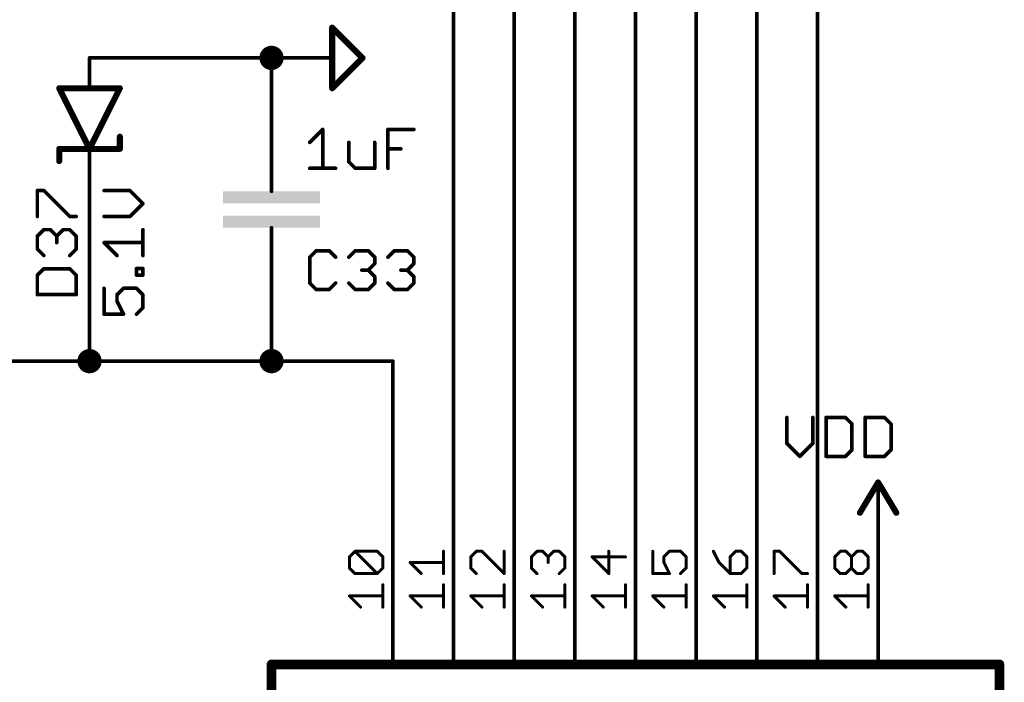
# Model space of a CAD drawing. Extents: x -61 to 240, y -139 to 283.
# Tile 55 of 77: x 40 to 81, y 131 to 159. Entities that reach past the tile are written whole.
import ezdxf

# ---------------------------------------------------------------- set-up
doc = ezdxf.new("R2010")
doc.units = 0
for name, color, linetype in [('91', 94, 'CONTINUOUS'), ('94', 14, 'CONTINUOUS'), ('95', 251, 'CONTINUOUS'), ('96', 251, 'CONTINUOUS')]:
    doc.layers.add(name, color=color, linetype=linetype)

# ---------------------------------------------------------------- blocks, each defined once
blk = doc.blocks.new('RECT')
blk.add_solid([(-0.5, -0.5), (0.5, -0.5), (-0.5, 0.5), (0.5, 0.5)])

msp = doc.modelspace()

# ---------------------------------------------------------------- linework, layer by layer
at = {"layer": '91', "const_width": 0.1524}
for points in [[(73.66, 269.24), (73.66, 137.16)], [(71.12, 251.46), (71.12, 137.16)], [(68.58, 233.68), (68.58, 137.16)], [(66.04, 215.9), (66.04, 137.16)], [(63.5, 198.12), (63.5, 137.16)], [(60.96, 137.16), (60.96, 180.34)], [(58.42, 137.16), (58.42, 162.56)], [(50.8, 157.48), (43.18, 157.48)], [(50.8, 154.94), (50.8, 157.48)], [(43.18, 152.4), (43.18, 144.78)], [(50.8, 147.32), (50.8, 144.78)], [(38.1, 144.78), (43.18, 144.78)], [(50.8, 144.78), (43.18, 144.78)], [(50.8, 144.78), (55.88, 144.78)], [(55.88, 144.78), (55.88, 137.16)]]:
    msp.add_lwpolyline(points, dxfattribs=at)
at = {"layer": '91'}
for points, const_width in [([(50.8, 157.226, 1), (50.8, 157.734, 1), (50.8, 157.226)], 0.508), ([(43.18, 157.5181, 1), (43.18, 157.4419)], 0.0762), ([(50.8381, 157.48, 1), (50.7619, 157.48)], 0.0762), ([(50.8, 157.4419, 1), (50.8, 157.5181)], 0.0762), ([(50.7619, 154.94, 1), (50.8381, 154.94)], 0.0762), ([(43.2181, 152.4, 1), (43.1419, 152.4)], 0.0762), ([(50.8381, 147.32, 1), (50.7619, 147.32)], 0.0762), ([(43.18, 144.526, 1), (43.18, 145.034, 1), (43.18, 144.526)], 0.508), ([(50.8, 144.526, 1), (50.8, 145.034, 1), (50.8, 144.526)], 0.508), ([(43.18, 144.8181, 1), (43.18, 144.7419)], 0.0762), ([(43.1419, 144.78, 1), (43.2181, 144.78)], 0.0762), ([(43.18, 144.7419, 1), (43.18, 144.8181)], 0.0762), ([(50.8, 144.8181, 1), (50.8, 144.7419)], 0.0762), ([(50.7619, 144.78, 1), (50.8381, 144.78)], 0.0762), ([(50.8, 144.7419, 1), (50.8, 144.8181)], 0.0762), ([(55.9181, 144.78, 1), (55.8419, 144.78)], 0.0762), ([(55.88, 144.7419, 1), (55.88, 144.8181)], 0.0762), ([(55.8419, 137.16, 1), (55.9181, 137.16)], 0.0762), ([(58.3819, 137.16, 1), (58.4581, 137.16)], 0.0762), ([(60.9219, 137.16, 1), (60.9981, 137.16)], 0.0762), ([(63.4619, 137.16, 1), (63.5381, 137.16)], 0.0762), ([(66.0019, 137.16, 1), (66.0781, 137.16)], 0.0762), ([(68.5419, 137.16, 1), (68.6181, 137.16)], 0.0762), ([(71.0819, 137.16, 1), (71.1581, 137.16)], 0.0762), ([(73.6219, 137.16, 1), (73.6981, 137.16)], 0.0762)]:
    msp.add_lwpolyline(points, format="xyb", dxfattribs=dict(at, const_width=const_width))
at = {"layer": '94'}
for points, const_width in [([(53.34, 158.75), (53.34, 156.21)], 0.254), ([(54.61, 157.48), (53.34, 158.75)], 0.254), ([(43.18, 157.48), (43.18, 156.21)], 0.1524), ([(50.8, 157.48), (53.34, 157.48)], 0.1524), ([(53.34, 156.21), (54.61, 157.48)], 0.254), ([(43.18, 153.67), (41.91, 156.21)], 0.254), ([(41.91, 156.21), (43.18, 156.21)], 0.254), ([(44.45, 156.21), (43.18, 153.67)], 0.254), ([(43.18, 156.21), (44.45, 156.21)], 0.254), ([(50.8, 154.94), (50.8, 152.4)], 0.1524), ([(44.45, 153.67), (44.45, 154.178)], 0.254), ([(41.91, 153.67), (43.18, 153.67)], 0.254), ([(41.91, 153.67), (41.91, 153.162)], 0.254), ([(43.18, 153.67), (44.45, 153.67)], 0.254), ([(43.18, 152.4), (43.18, 153.67)], 0.1524), ([(50.8, 152.4), (50.8, 151.892)], 0.1524), ([(50.8, 149.86), (50.8, 150.368)], 0.1524), ([(50.8, 147.32), (50.8, 149.86)], 0.1524), ([(75.438, 138.43), (76.2, 139.7)], 0.254), ([(76.2, 139.7), (76.962, 138.43)], 0.254), ([(76.2, 137.16), (76.2, 139.7)], 0.1524), ([(55.88, 137.16), (55.88, 132.08)], 0.1524), ([(58.42, 137.16), (58.42, 132.08)], 0.1524), ([(60.96, 137.16), (60.96, 132.08)], 0.1524), ([(63.5, 137.16), (63.5, 132.08)], 0.1524), ([(66.04, 137.16), (66.04, 132.08)], 0.1524), ([(68.58, 137.16), (68.58, 132.08)], 0.1524), ([(71.12, 137.16), (71.12, 132.08)], 0.1524), ([(73.66, 137.16), (73.66, 132.08)], 0.1524), ([(76.2, 137.16), (76.2, 132.08)], 0.1524), ([(50.8, 96.52), (50.8, 132.08)], 0.4064), ([(50.8, 132.08), (81.28, 132.08)], 0.4064), ([(81.28, 132.08), (81.28, 96.52)], 0.4064)]:
    msp.add_lwpolyline(points, dxfattribs=dict(at, const_width=const_width))
for points, const_width in [([(53.4035, 158.75, 1), (53.2765, 158.75)], 0.127), ([(53.3849, 158.7949, 1), (53.2951, 158.7051)], 0.127), ([(43.2181, 157.48, 1), (43.1419, 157.48)], 0.0762), ([(50.8, 157.5181, 1), (50.8, 157.4419)], 0.0762), ([(53.34, 157.4419, 1), (53.34, 157.5181)], 0.0762), ([(54.6549, 157.4351, 1), (54.5651, 157.5249)], 0.127), ([(54.5651, 157.4351, 1), (54.6549, 157.5249)], 0.127), ([(41.9668, 156.2384, 1), (41.8532, 156.1816)], 0.127), ([(41.91, 156.2735, 1), (41.91, 156.1465)], 0.127), ([(43.18, 156.2735, 1), (43.18, 156.1465)], 0.127), ([(43.18, 156.1465, 1), (43.18, 156.2735)], 0.127), ([(44.5068, 156.1816, 1), (44.3932, 156.2384)], 0.127), ([(44.45, 156.1465, 1), (44.45, 156.2735)], 0.127), ([(53.2951, 156.2549, 1), (53.3849, 156.1651)], 0.127), ([(53.2765, 156.21, 1), (53.4035, 156.21)], 0.127), ([(43.1419, 156.21, 1), (43.2181, 156.21)], 0.0762), ([(50.8381, 154.94, 1), (50.7619, 154.94)], 0.0762), ([(44.5135, 154.178, 1), (44.3865, 154.178)], 0.127), ([(41.91, 153.7335, 1), (41.91, 153.6065)], 0.127), ([(41.9735, 153.67, 1), (41.8465, 153.67)], 0.127), ([(43.18, 153.7335, 1), (43.18, 153.6065)], 0.127), ([(43.18, 153.6065, 1), (43.18, 153.7335)], 0.127), ([(44.45, 153.6065, 1), (44.45, 153.7335)], 0.127), ([(43.1232, 153.6984, 1), (43.2368, 153.6416)], 0.127), ([(43.1232, 153.6416, 1), (43.2368, 153.6984)], 0.127), ([(43.2181, 153.67, 1), (43.1419, 153.67)], 0.0762), ([(44.3865, 153.67, 1), (44.5135, 153.67)], 0.127), ([(41.8465, 153.162, 1), (41.9735, 153.162)], 0.127), ([(43.1419, 152.4, 1), (43.2181, 152.4)], 0.0762), ([(50.8381, 152.4, 1), (50.7619, 152.4)], 0.0762), ([(50.7619, 152.4, 1), (50.8381, 152.4)], 0.0762), ([(50.7619, 151.892, 1), (50.8381, 151.892)], 0.0762), ([(50.8381, 150.368, 1), (50.7619, 150.368)], 0.0762), ([(50.8381, 149.86, 1), (50.7619, 149.86)], 0.0762), ([(50.7619, 149.86, 1), (50.8381, 149.86)], 0.0762), ([(50.7619, 147.32, 1), (50.8381, 147.32)], 0.0762), ([(76.2545, 139.7327, 1), (76.1455, 139.6673)], 0.127), ([(76.2545, 139.6673, 1), (76.1455, 139.7327)], 0.127), ([(76.2381, 139.7, 1), (76.1619, 139.7)], 0.0762), ([(75.3835, 138.4627, 1), (75.4925, 138.3973)], 0.127), ([(76.9075, 138.3973, 1), (77.0165, 138.4627)], 0.127), ([(55.9181, 137.16, 1), (55.8419, 137.16)], 0.0762), ([(58.4581, 137.16, 1), (58.3819, 137.16)], 0.0762), ([(60.9981, 137.16, 1), (60.9219, 137.16)], 0.0762), ([(63.5381, 137.16, 1), (63.4619, 137.16)], 0.0762), ([(66.0781, 137.16, 1), (66.0019, 137.16)], 0.0762), ([(68.6181, 137.16, 1), (68.5419, 137.16)], 0.0762), ([(71.1581, 137.16, 1), (71.0819, 137.16)], 0.0762), ([(73.6981, 137.16, 1), (73.6219, 137.16)], 0.0762), ([(76.2381, 137.16, 1), (76.1619, 137.16)], 0.0762), ([(76.1619, 137.16, 1), (76.2381, 137.16)], 0.0762), ([(50.9016, 132.08, 1), (50.6984, 132.08)], 0.2032), ([(50.8, 132.1816, 1), (50.8, 131.9784)], 0.2032), ([(55.8419, 132.08, 1), (55.9181, 132.08)], 0.0762), ([(58.3819, 132.08, 1), (58.4581, 132.08)], 0.0762), ([(60.9219, 132.08, 1), (60.9981, 132.08)], 0.0762), ([(63.4619, 132.08, 1), (63.5381, 132.08)], 0.0762), ([(66.0019, 132.08, 1), (66.0781, 132.08)], 0.0762), ([(68.5419, 132.08, 1), (68.6181, 132.08)], 0.0762), ([(71.0819, 132.08, 1), (71.1581, 132.08)], 0.0762), ([(73.6219, 132.08, 1), (73.6981, 132.08)], 0.0762), ([(76.1619, 132.08, 1), (76.2381, 132.08)], 0.0762), ([(81.3816, 132.08, 1), (81.1784, 132.08)], 0.2032), ([(81.28, 131.9784, 1), (81.28, 132.1816)], 0.2032)]:
    msp.add_lwpolyline(points, format="xyb", dxfattribs=dict(at, const_width=const_width))
at = {"layer": '95'}
for points, const_width in [([(40.9942, 150.839), (40.9942, 151.9237)], 0.1524), ([(40.9942, 151.9237), (41.2654, 151.9237)], 0.1524), ([(41.2654, 151.9237), (42.35, 150.839)], 0.1524), ([(42.35, 150.839), (42.6212, 150.839)], 0.1524), ([(40.9942, 150.0154), (41.2654, 150.2865)], 0.1524), ([(40.9942, 149.473), (40.9942, 150.0154)], 0.1524), ([(41.2654, 150.2865), (41.5365, 150.2865)], 0.1524), ([(41.5365, 150.2865), (41.8077, 150.0154)], 0.1524), ([(41.8077, 150.0154), (42.0789, 150.2865)], 0.1524), ([(41.8077, 150.0154), (41.8077, 149.7442)], 0.1524), ([(42.0789, 150.2865), (42.35, 150.2865)], 0.1524), ([(42.35, 150.2865), (42.6212, 150.0154)], 0.1524), ([(42.6212, 150.0154), (42.6212, 149.473)], 0.1524), ([(41.2654, 149.2019), (40.9942, 149.473)], 0.1524), ([(42.6212, 149.473), (42.35, 149.2019)], 0.1524), ([(52.6714, 149.4042), (52.4002, 149.133)], 0.1524), ([(53.2137, 149.4042), (52.6714, 149.4042)], 0.1524), ([(53.4849, 149.133), (53.2137, 149.4042)], 0.1524), ([(54.0374, 149.133), (54.3085, 149.4042)], 0.1524), ([(54.3085, 149.4042), (54.8509, 149.4042)], 0.1524), ([(54.8509, 149.4042), (55.122, 149.133)], 0.1524), ([(55.6745, 149.133), (55.9457, 149.4042)], 0.1524), ([(55.9457, 149.4042), (56.488, 149.4042)], 0.1524), ([(56.488, 149.4042), (56.7592, 149.133)], 0.1524), ([(52.4002, 149.133), (52.4002, 148.0484)], 0.1524), ([(55.122, 148.8619), (54.8509, 148.5907)], 0.1524), ([(55.122, 149.133), (55.122, 148.8619)], 0.1524), ([(56.7592, 148.8619), (56.488, 148.5907)], 0.1524), ([(56.7592, 149.133), (56.7592, 148.8619)], 0.1524), ([(41.2654, 148.6494), (40.9942, 148.3782)], 0.1524), ([(40.9942, 148.3782), (40.9942, 147.5647)], 0.1524), ([(42.35, 148.6494), (41.2654, 148.6494)], 0.1524), ([(42.6212, 148.3782), (42.35, 148.6494)], 0.1524), ([(42.6212, 147.5647), (42.6212, 148.3782)], 0.1524), ([(54.8509, 148.5907), (54.5797, 148.5907)], 0.1524), ([(54.8509, 148.5907), (55.122, 148.3195)], 0.1524), ([(56.488, 148.5907), (56.2168, 148.5907)], 0.1524), ([(56.488, 148.5907), (56.7592, 148.3195)], 0.1524), ([(52.4002, 148.0484), (52.6714, 147.7772)], 0.1524), ([(53.2137, 147.7772), (53.4849, 148.0484)], 0.1524), ([(54.3085, 147.7772), (54.0374, 148.0484)], 0.1524), ([(55.122, 148.0484), (54.8509, 147.7772)], 0.1524), ([(55.122, 148.3195), (55.122, 148.0484)], 0.1524), ([(55.9457, 147.7772), (55.6745, 148.0484)], 0.1524), ([(56.7592, 148.0484), (56.488, 147.7772)], 0.1524), ([(56.7592, 148.3195), (56.7592, 148.0484)], 0.1524), ([(40.9942, 147.5647), (42.6212, 147.5647)], 0.1524), ([(52.6714, 147.7772), (53.2137, 147.7772)], 0.1524), ([(54.8509, 147.7772), (54.3085, 147.7772)], 0.1524), ([(56.488, 147.7772), (55.9457, 147.7772)], 0.1524), ([(54.0627, 136.5827), (54.2957, 136.8157)], 0.127), ([(54.2957, 136.8157), (55.2279, 136.8157)], 0.127), ([(55.2279, 135.8836), (54.2957, 136.8157)], 0.127), ([(55.2279, 136.8157), (55.4609, 136.5827)], 0.127), ([(58.0009, 135.8836), (58.0009, 136.8157)], 0.127), ([(59.3757, 136.8157), (59.1427, 136.5827)], 0.127), ([(59.6088, 136.8157), (59.3757, 136.8157)], 0.127), ([(60.5409, 135.8836), (59.6088, 136.8157)], 0.127), ([(60.5409, 136.8157), (60.5409, 135.8836)], 0.127), ([(61.6827, 136.5827), (61.9157, 136.8157)], 0.127), ([(61.9157, 136.8157), (62.1488, 136.8157)], 0.127), ([(62.1488, 136.8157), (62.3818, 136.5827)], 0.127), ([(62.3818, 136.5827), (62.6148, 136.8157)], 0.127), ([(62.6148, 136.8157), (62.8479, 136.8157)], 0.127), ([(62.8479, 136.8157), (63.0809, 136.5827)], 0.127), ([(64.9218, 135.8836), (64.9218, 136.8157)], 0.127), ([(66.7627, 136.8157), (66.7627, 135.8836)], 0.127), ([(67.2288, 136.5827), (67.4618, 136.8157)], 0.127), ([(67.4618, 136.8157), (67.9279, 136.8157)], 0.127), ([(67.9279, 136.8157), (68.1609, 136.5827)], 0.127), ([(69.3027, 136.8157), (69.5357, 136.3496)], 0.127), ([(70.2348, 136.8157), (70.0018, 136.5827)], 0.127), ([(70.4679, 136.8157), (70.2348, 136.8157)], 0.127), ([(70.7009, 136.5827), (70.4679, 136.8157)], 0.127), ([(71.8427, 135.8836), (71.8427, 136.8157)], 0.127), ([(71.8427, 136.8157), (72.0757, 136.8157)], 0.127), ([(72.0757, 136.8157), (73.0079, 135.8836)], 0.127), ([(74.3827, 136.5827), (74.6157, 136.8157)], 0.127), ([(74.6157, 136.8157), (74.8488, 136.8157)], 0.127), ([(74.8488, 136.8157), (75.0818, 136.5827)], 0.127), ([(75.0818, 136.5827), (75.3148, 136.8157)], 0.127), ([(75.3148, 136.8157), (75.5479, 136.8157)], 0.127), ([(75.5479, 136.8157), (75.7809, 136.5827)], 0.127), ([(54.0627, 136.1166), (54.0627, 136.5827)], 0.127), ([(55.4609, 136.5827), (55.4609, 136.1166)], 0.127), ([(59.1427, 136.5827), (59.1427, 136.1166)], 0.127), ([(61.6827, 136.1166), (61.6827, 136.5827)], 0.127), ([(62.3818, 136.5827), (62.3818, 136.3496)], 0.127), ([(63.0809, 136.5827), (63.0809, 136.1166)], 0.127), ([(65.6209, 136.5827), (64.2227, 136.5827)], 0.127), ([(64.2227, 136.5827), (64.9218, 135.8836)], 0.127), ([(67.2288, 136.3496), (67.2288, 136.5827)], 0.127), ([(68.1609, 136.5827), (68.1609, 136.1166)], 0.127), ([(70.0018, 136.5827), (70.0018, 135.8836)], 0.127), ([(70.7009, 136.1166), (70.7009, 136.5827)], 0.127), ([(74.3827, 136.1166), (74.3827, 136.5827)], 0.127), ([(75.0818, 136.1166), (75.0818, 136.5827)], 0.127), ([(75.7809, 136.5827), (75.7809, 136.1166)], 0.127), ([(54.2957, 135.8836), (54.0627, 136.1166)], 0.127), ([(55.4609, 136.1166), (55.2279, 135.8836)], 0.127), ([(57.0688, 135.8836), (56.6027, 136.3496)], 0.127), ([(56.6027, 136.3496), (58.0009, 136.3496)], 0.127), ([(59.1427, 136.1166), (59.3757, 135.8836)], 0.127), ([(61.9157, 135.8836), (61.6827, 136.1166)], 0.127), ([(63.0809, 136.1166), (62.8479, 135.8836)], 0.127), ([(67.4618, 135.8836), (67.2288, 136.3496)], 0.127), ([(68.1609, 136.1166), (67.9279, 135.8836)], 0.127), ([(69.5357, 136.3496), (70.0018, 135.8836)], 0.127), ([(70.4679, 135.8836), (70.7009, 136.1166)], 0.127), ([(74.6157, 135.8836), (74.3827, 136.1166)], 0.127), ([(75.0818, 136.1166), (74.8488, 135.8836)], 0.127), ([(75.3148, 135.8836), (75.0818, 136.1166)], 0.127), ([(75.7809, 136.1166), (75.5479, 135.8836)], 0.127), ([(55.2279, 135.8836), (54.2957, 135.8836)], 0.127), ([(66.7627, 135.8836), (67.4618, 135.8836)], 0.127), ([(70.0018, 135.8836), (70.4679, 135.8836)], 0.127), ([(73.0079, 135.8836), (73.2409, 135.8836)], 0.127), ([(74.8488, 135.8836), (74.6157, 135.8836)], 0.127), ([(75.5479, 135.8836), (75.3148, 135.8836)], 0.127), ([(55.4609, 134.4803), (55.4609, 135.4124)], 0.127), ([(58.0009, 134.4803), (58.0009, 135.4124)], 0.127), ([(60.5409, 134.4803), (60.5409, 135.4124)], 0.127), ([(63.0809, 134.4803), (63.0809, 135.4124)], 0.127), ([(65.6209, 134.4803), (65.6209, 135.4124)], 0.127), ([(68.1609, 134.4803), (68.1609, 135.4124)], 0.127), ([(70.7009, 134.4803), (70.7009, 135.4124)], 0.127), ([(73.2409, 134.4803), (73.2409, 135.4124)], 0.127), ([(75.7809, 134.4803), (75.7809, 135.4124)], 0.127), ([(54.5288, 134.4803), (54.0627, 134.9464)], 0.127), ([(54.0627, 134.9464), (55.4609, 134.9464)], 0.127), ([(57.0688, 134.4803), (56.6027, 134.9464)], 0.127), ([(56.6027, 134.9464), (58.0009, 134.9464)], 0.127), ([(59.6088, 134.4803), (59.1427, 134.9464)], 0.127), ([(59.1427, 134.9464), (60.5409, 134.9464)], 0.127), ([(62.1488, 134.4803), (61.6827, 134.9464)], 0.127), ([(61.6827, 134.9464), (63.0809, 134.9464)], 0.127), ([(64.6888, 134.4803), (64.2227, 134.9464)], 0.127), ([(64.2227, 134.9464), (65.6209, 134.9464)], 0.127), ([(67.2288, 134.4803), (66.7627, 134.9464)], 0.127), ([(66.7627, 134.9464), (68.1609, 134.9464)], 0.127), ([(69.7688, 134.4803), (69.3027, 134.9464)], 0.127), ([(69.3027, 134.9464), (70.7009, 134.9464)], 0.127), ([(72.3088, 134.4803), (71.8427, 134.9464)], 0.127), ([(71.8427, 134.9464), (73.2409, 134.9464)], 0.127), ([(74.8488, 134.4803), (74.3827, 134.9464)], 0.127), ([(74.3827, 134.9464), (75.7809, 134.9464)], 0.127)]:
    msp.add_lwpolyline(points, dxfattribs=dict(at, const_width=const_width))
for points, const_width in [([(41.0323, 151.9237, 1), (40.9561, 151.9237)], 0.0762), ([(40.9942, 151.9618, 1), (40.9942, 151.8856)], 0.0762), ([(41.2923, 151.9506, 1), (41.2384, 151.8968)], 0.0762), ([(41.2654, 151.8856, 1), (41.2654, 151.9618)], 0.0762), ([(42.35, 150.8771, 1), (42.35, 150.8009)], 0.0762), ([(42.3231, 150.8121, 1), (42.377, 150.866)], 0.0762), ([(42.6212, 150.8009, 1), (42.6212, 150.8771)], 0.0762), ([(40.9561, 150.839, 1), (41.0323, 150.839)], 0.0762), ([(41.0323, 150.0154, 1), (40.9561, 150.0154)], 0.0762), ([(40.9673, 150.0423, 1), (41.0212, 149.9884)], 0.0762), ([(41.2654, 150.3246, 1), (41.2654, 150.2484)], 0.0762), ([(41.2923, 150.2596, 1), (41.2384, 150.3135)], 0.0762), ([(41.5635, 150.3135, 1), (41.5096, 150.2596)], 0.0762), ([(41.5365, 150.2484, 1), (41.5365, 150.3246)], 0.0762), ([(41.8458, 150.0154, 1), (41.7696, 150.0154)], 0.0762), ([(41.7808, 150.0423, 1), (41.8346, 149.9884)], 0.0762), ([(41.7808, 149.9884, 1), (41.8346, 150.0423)], 0.0762), ([(42.0789, 150.3246, 1), (42.0789, 150.2484)], 0.0762), ([(42.1058, 150.2596, 1), (42.0519, 150.3135)], 0.0762), ([(42.377, 150.3135, 1), (42.3231, 150.2596)], 0.0762), ([(42.35, 150.2484, 1), (42.35, 150.3246)], 0.0762), ([(42.6593, 150.0154, 1), (42.5831, 150.0154)], 0.0762), ([(42.5943, 149.9884, 1), (42.6481, 150.0423)], 0.0762), ([(41.7696, 149.7442, 1), (41.8458, 149.7442)], 0.0762), ([(41.0212, 149.5, 1), (40.9673, 149.4461)], 0.0762), ([(40.9561, 149.473, 1), (41.0323, 149.473)], 0.0762), ([(41.2384, 149.1749, 1), (41.2923, 149.2288)], 0.0762), ([(42.3231, 149.2288, 1), (42.377, 149.1749)], 0.0762), ([(42.5831, 149.473, 1), (42.6593, 149.473)], 0.0762), ([(42.6481, 149.4461, 1), (42.5943, 149.5)], 0.0762), ([(52.6714, 149.4423, 1), (52.6714, 149.3661)], 0.0762), ([(52.6983, 149.3772, 1), (52.6444, 149.4311)], 0.0762), ([(53.2406, 149.4311, 1), (53.1868, 149.3772)], 0.0762), ([(53.2137, 149.3661, 1), (53.2137, 149.4423)], 0.0762), ([(54.3085, 149.4423, 1), (54.3085, 149.3661)], 0.0762), ([(54.3355, 149.3772, 1), (54.2816, 149.4311)], 0.0762), ([(54.8778, 149.4311, 1), (54.8239, 149.3772)], 0.0762), ([(54.8509, 149.3661, 1), (54.8509, 149.4423)], 0.0762), ([(55.9457, 149.4423, 1), (55.9457, 149.3661)], 0.0762), ([(55.9726, 149.3772, 1), (55.9187, 149.4311)], 0.0762), ([(56.5149, 149.4311, 1), (56.4611, 149.3772)], 0.0762), ([(56.488, 149.3661, 1), (56.488, 149.4423)], 0.0762), ([(52.4383, 149.133, 1), (52.3621, 149.133)], 0.0762), ([(52.3733, 149.16, 1), (52.4271, 149.1061)], 0.0762), ([(53.4579, 149.1061, 1), (53.5118, 149.16)], 0.0762), ([(54.0104, 149.16, 1), (54.0643, 149.1061)], 0.0762), ([(55.1601, 149.133, 1), (55.0839, 149.133)], 0.0762), ([(55.0839, 148.8619, 1), (55.1601, 148.8619)], 0.0762), ([(55.0951, 149.1061, 1), (55.149, 149.16)], 0.0762), ([(55.149, 148.8349, 1), (55.0951, 148.8888)], 0.0762), ([(55.6476, 149.16, 1), (55.7015, 149.1061)], 0.0762), ([(56.7973, 149.133, 1), (56.7211, 149.133)], 0.0762), ([(56.7211, 148.8619, 1), (56.7973, 148.8619)], 0.0762), ([(56.7322, 149.1061, 1), (56.7861, 149.16)], 0.0762), ([(56.7861, 148.8349, 1), (56.7322, 148.8888)], 0.0762), ([(41.0323, 148.3782, 1), (40.9561, 148.3782)], 0.0762), ([(40.9673, 148.4052, 1), (41.0212, 148.3513)], 0.0762), ([(41.2654, 148.6875, 1), (41.2654, 148.6113)], 0.0762), ([(41.2923, 148.6224, 1), (41.2384, 148.6763)], 0.0762), ([(42.377, 148.6763, 1), (42.3231, 148.6224)], 0.0762), ([(42.35, 148.6113, 1), (42.35, 148.6875)], 0.0762), ([(42.6593, 148.3782, 1), (42.5831, 148.3782)], 0.0762), ([(42.5943, 148.3513, 1), (42.6481, 148.4052)], 0.0762), ([(54.5797, 148.6288, 1), (54.5797, 148.5526)], 0.0762), ([(54.8778, 148.6176, 1), (54.8239, 148.5638)], 0.0762), ([(54.8239, 148.6176, 1), (54.8778, 148.5638)], 0.0762), ([(54.8509, 148.5526, 1), (54.8509, 148.6288)], 0.0762), ([(56.2168, 148.6288, 1), (56.2168, 148.5526)], 0.0762), ([(56.5149, 148.6176, 1), (56.4611, 148.5638)], 0.0762), ([(56.4611, 148.6176, 1), (56.5149, 148.5638)], 0.0762), ([(56.488, 148.5526, 1), (56.488, 148.6288)], 0.0762), ([(52.4271, 148.0753, 1), (52.3733, 148.0214)], 0.0762), ([(52.3621, 148.0484, 1), (52.4383, 148.0484)], 0.0762), ([(53.5118, 148.0214, 1), (53.4579, 148.0753)], 0.0762), ([(54.0643, 148.0753, 1), (54.0104, 148.0214)], 0.0762), ([(55.1601, 148.3195, 1), (55.0839, 148.3195)], 0.0762), ([(55.0839, 148.0484, 1), (55.1601, 148.0484)], 0.0762), ([(55.0951, 148.2926, 1), (55.149, 148.3465)], 0.0762), ([(55.149, 148.0214, 1), (55.0951, 148.0753)], 0.0762), ([(55.7015, 148.0753, 1), (55.6476, 148.0214)], 0.0762), ([(56.7973, 148.3195, 1), (56.7211, 148.3195)], 0.0762), ([(56.7211, 148.0484, 1), (56.7973, 148.0484)], 0.0762), ([(56.7322, 148.2926, 1), (56.7861, 148.3465)], 0.0762), ([(56.7861, 148.0214, 1), (56.7322, 148.0753)], 0.0762), ([(40.9942, 147.6028, 1), (40.9942, 147.5266)], 0.0762), ([(40.9561, 147.5647, 1), (41.0323, 147.5647)], 0.0762), ([(42.5831, 147.5647, 1), (42.6593, 147.5647)], 0.0762), ([(42.6212, 147.5266, 1), (42.6212, 147.6028)], 0.0762), ([(52.6714, 147.8153, 1), (52.6714, 147.7391)], 0.0762), ([(52.6444, 147.7503, 1), (52.6983, 147.8041)], 0.0762), ([(53.1868, 147.8041, 1), (53.2406, 147.7503)], 0.0762), ([(53.2137, 147.7391, 1), (53.2137, 147.8153)], 0.0762), ([(54.3085, 147.8153, 1), (54.3085, 147.7391)], 0.0762), ([(54.2816, 147.7503, 1), (54.3355, 147.8041)], 0.0762), ([(54.8239, 147.8041, 1), (54.8778, 147.7503)], 0.0762), ([(54.8509, 147.7391, 1), (54.8509, 147.8153)], 0.0762), ([(55.9457, 147.8153, 1), (55.9457, 147.7391)], 0.0762), ([(55.9187, 147.7503, 1), (55.9726, 147.8041)], 0.0762), ([(56.4611, 147.8041, 1), (56.5149, 147.7503)], 0.0762), ([(56.488, 147.7391, 1), (56.488, 147.8153)], 0.0762), ([(54.2957, 136.8475, 1), (54.2957, 136.784)], 0.0635), ([(54.3182, 136.8382, 1), (54.2733, 136.7933)], 0.0635), ([(54.3182, 136.7933, 1), (54.2733, 136.8382)], 0.0635), ([(55.2503, 136.8382, 1), (55.2054, 136.7933)], 0.0635), ([(55.2279, 136.784, 1), (55.2279, 136.8475)], 0.0635), ([(58.0327, 136.8157, 1), (57.9691, 136.8157)], 0.0635), ([(59.3757, 136.8475, 1), (59.3757, 136.784)], 0.0635), ([(59.3982, 136.7933, 1), (59.3533, 136.8382)], 0.0635), ([(59.6312, 136.8382, 1), (59.5863, 136.7933)], 0.0635), ([(59.6088, 136.784, 1), (59.6088, 136.8475)], 0.0635), ([(60.5727, 136.8157, 1), (60.5091, 136.8157)], 0.0635), ([(61.9157, 136.8475, 1), (61.9157, 136.784)], 0.0635), ([(61.9382, 136.7933, 1), (61.8933, 136.8382)], 0.0635), ([(62.1712, 136.8382, 1), (62.1263, 136.7933)], 0.0635), ([(62.1488, 136.784, 1), (62.1488, 136.8475)], 0.0635), ([(62.6148, 136.8475, 1), (62.6148, 136.784)], 0.0635), ([(62.6373, 136.7933, 1), (62.5924, 136.8382)], 0.0635), ([(62.8703, 136.8382, 1), (62.8254, 136.7933)], 0.0635), ([(62.8479, 136.784, 1), (62.8479, 136.8475)], 0.0635), ([(64.9536, 136.8157, 1), (64.8901, 136.8157)], 0.0635), ([(66.7945, 136.8157, 1), (66.731, 136.8157)], 0.0635), ([(67.4618, 136.8475, 1), (67.4618, 136.784)], 0.0635), ([(67.4843, 136.7933, 1), (67.4394, 136.8382)], 0.0635), ([(67.9503, 136.8382, 1), (67.9054, 136.7933)], 0.0635), ([(67.9279, 136.784, 1), (67.9279, 136.8475)], 0.0635), ([(69.3311, 136.8299, 1), (69.2743, 136.8015)], 0.0635), ([(70.2348, 136.8475, 1), (70.2348, 136.784)], 0.0635), ([(70.2573, 136.7933, 1), (70.2124, 136.8382)], 0.0635), ([(70.4903, 136.8382, 1), (70.4454, 136.7933)], 0.0635), ([(70.4679, 136.784, 1), (70.4679, 136.8475)], 0.0635), ([(71.8427, 136.8475, 1), (71.8427, 136.784)], 0.0635), ([(71.8745, 136.8157, 1), (71.811, 136.8157)], 0.0635), ([(72.0982, 136.8382, 1), (72.0533, 136.7933)], 0.0635), ([(72.0757, 136.784, 1), (72.0757, 136.8475)], 0.0635), ([(74.6157, 136.8475, 1), (74.6157, 136.784)], 0.0635), ([(74.6382, 136.7933, 1), (74.5933, 136.8382)], 0.0635), ([(74.8712, 136.8382, 1), (74.8263, 136.7933)], 0.0635), ([(74.8488, 136.784, 1), (74.8488, 136.8475)], 0.0635), ([(75.3148, 136.8475, 1), (75.3148, 136.784)], 0.0635), ([(75.3373, 136.7933, 1), (75.2924, 136.8382)], 0.0635), ([(75.5703, 136.8382, 1), (75.5254, 136.7933)], 0.0635), ([(75.5479, 136.784, 1), (75.5479, 136.8475)], 0.0635), ([(54.0945, 136.5827, 1), (54.031, 136.5827)], 0.0635), ([(54.0403, 136.6051, 1), (54.0852, 136.5602)], 0.0635), ([(55.4927, 136.5827, 1), (55.4291, 136.5827)], 0.0635), ([(55.4384, 136.5602, 1), (55.4834, 136.6051)], 0.0635), ([(59.1745, 136.5827, 1), (59.111, 136.5827)], 0.0635), ([(59.1203, 136.6051, 1), (59.1652, 136.5602)], 0.0635), ([(61.7145, 136.5827, 1), (61.651, 136.5827)], 0.0635), ([(61.6603, 136.6051, 1), (61.7052, 136.5602)], 0.0635), ([(62.4136, 136.5827, 1), (62.3501, 136.5827)], 0.0635), ([(62.3594, 136.6051, 1), (62.4043, 136.5602)], 0.0635), ([(62.3594, 136.5602, 1), (62.4043, 136.6051)], 0.0635), ([(63.1127, 136.5827, 1), (63.0491, 136.5827)], 0.0635), ([(63.0584, 136.5602, 1), (63.1034, 136.6051)], 0.0635), ([(64.2227, 136.6144, 1), (64.2227, 136.5509)], 0.0635), ([(64.2452, 136.6051, 1), (64.2003, 136.5602)], 0.0635), ([(65.6209, 136.5509, 1), (65.6209, 136.6144)], 0.0635), ([(67.2605, 136.5827, 1), (67.197, 136.5827)], 0.0635), ([(67.2063, 136.6051, 1), (67.2512, 136.5602)], 0.0635), ([(68.1927, 136.5827, 1), (68.1291, 136.5827)], 0.0635), ([(68.1384, 136.5602, 1), (68.1834, 136.6051)], 0.0635), ([(70.0336, 136.5827, 1), (69.9701, 136.5827)], 0.0635), ([(69.9794, 136.6051, 1), (70.0243, 136.5602)], 0.0635), ([(70.7327, 136.5827, 1), (70.6692, 136.5827)], 0.0635), ([(70.6784, 136.5602, 1), (70.7234, 136.6051)], 0.0635), ([(74.4145, 136.5827, 1), (74.351, 136.5827)], 0.0635), ([(74.3603, 136.6051, 1), (74.4052, 136.5602)], 0.0635), ([(75.1136, 136.5827, 1), (75.0501, 136.5827)], 0.0635), ([(75.0594, 136.6051, 1), (75.1043, 136.5602)], 0.0635), ([(75.0594, 136.5602, 1), (75.1043, 136.6051)], 0.0635), ([(75.8127, 136.5827, 1), (75.7492, 136.5827)], 0.0635), ([(75.7584, 136.5602, 1), (75.8034, 136.6051)], 0.0635), ([(54.031, 136.1166, 1), (54.0945, 136.1166)], 0.0635), ([(54.0852, 136.1391, 1), (54.0403, 136.0942)], 0.0635), ([(55.4291, 136.1166, 1), (55.4927, 136.1166)], 0.0635), ([(55.4834, 136.0942, 1), (55.4384, 136.1391)], 0.0635), ([(56.6027, 136.3814, 1), (56.6027, 136.3179)], 0.0635), ([(56.6252, 136.3721, 1), (56.5803, 136.3272)], 0.0635), ([(58.0009, 136.3179, 1), (58.0009, 136.3814)], 0.0635), ([(59.111, 136.1166, 1), (59.1745, 136.1166)], 0.0635), ([(59.1652, 136.1391, 1), (59.1203, 136.0942)], 0.0635), ([(61.651, 136.1166, 1), (61.7145, 136.1166)], 0.0635), ([(61.7052, 136.1391, 1), (61.6603, 136.0942)], 0.0635), ([(62.3501, 136.3496, 1), (62.4136, 136.3496)], 0.0635), ([(63.0491, 136.1166, 1), (63.1127, 136.1166)], 0.0635), ([(63.1034, 136.0942, 1), (63.0584, 136.1391)], 0.0635), ([(67.2572, 136.3638, 1), (67.2004, 136.3354)], 0.0635), ([(67.197, 136.3496, 1), (67.2605, 136.3496)], 0.0635), ([(68.1291, 136.1166, 1), (68.1927, 136.1166)], 0.0635), ([(68.1834, 136.0942, 1), (68.1384, 136.1391)], 0.0635), ([(69.5582, 136.3721, 1), (69.5133, 136.3272)], 0.0635), ([(69.5073, 136.3354, 1), (69.5641, 136.3638)], 0.0635), ([(70.6692, 136.1166, 1), (70.7327, 136.1166)], 0.0635), ([(70.7234, 136.0942, 1), (70.6784, 136.1391)], 0.0635), ([(74.351, 136.1166, 1), (74.4145, 136.1166)], 0.0635), ([(74.4052, 136.1391, 1), (74.3603, 136.0942)], 0.0635), ([(75.0501, 136.1166, 1), (75.1136, 136.1166)], 0.0635), ([(75.1043, 136.1391, 1), (75.0594, 136.0942)], 0.0635), ([(75.1043, 136.0942, 1), (75.0594, 136.1391)], 0.0635), ([(75.7492, 136.1166, 1), (75.8127, 136.1166)], 0.0635), ([(75.8034, 136.0942, 1), (75.7584, 136.1391)], 0.0635), ([(54.2957, 135.9153, 1), (54.2957, 135.8518)], 0.0635), ([(54.2733, 135.8611, 1), (54.3182, 135.906)], 0.0635), ([(55.2054, 135.906, 1), (55.2503, 135.8611)], 0.0635), ([(55.2054, 135.8611, 1), (55.2503, 135.906)], 0.0635), ([(55.2279, 135.8518, 1), (55.2279, 135.9153)], 0.0635), ([(57.0463, 135.8611, 1), (57.0912, 135.906)], 0.0635), ([(57.9691, 135.8836, 1), (58.0327, 135.8836)], 0.0635), ([(59.3533, 135.8611, 1), (59.3982, 135.906)], 0.0635), ([(60.5091, 135.8836, 1), (60.5727, 135.8836)], 0.0635), ([(60.5184, 135.8611, 1), (60.5634, 135.906)], 0.0635), ([(61.8933, 135.8611, 1), (61.9382, 135.906)], 0.0635), ([(62.8254, 135.906, 1), (62.8703, 135.8611)], 0.0635), ([(64.8901, 135.8836, 1), (64.9536, 135.8836)], 0.0635), ([(64.8994, 135.8611, 1), (64.9443, 135.906)], 0.0635), ([(66.7627, 135.9153, 1), (66.7627, 135.8518)], 0.0635), ([(66.731, 135.8836, 1), (66.7945, 135.8836)], 0.0635), ([(67.4334, 135.8694, 1), (67.4902, 135.8978)], 0.0635), ([(67.4618, 135.8518, 1), (67.4618, 135.9153)], 0.0635), ([(67.9054, 135.906, 1), (67.9503, 135.8611)], 0.0635), ([(70.0018, 135.9153, 1), (70.0018, 135.8518)], 0.0635), ([(69.9701, 135.8836, 1), (70.0336, 135.8836)], 0.0635), ([(69.9794, 135.8611, 1), (70.0243, 135.906)], 0.0635), ([(70.4454, 135.906, 1), (70.4903, 135.8611)], 0.0635), ([(70.4679, 135.8518, 1), (70.4679, 135.9153)], 0.0635), ([(71.811, 135.8836, 1), (71.8745, 135.8836)], 0.0635), ([(73.0079, 135.9153, 1), (73.0079, 135.8518)], 0.0635), ([(72.9854, 135.8611, 1), (73.0303, 135.906)], 0.0635), ([(73.2409, 135.8518, 1), (73.2409, 135.9153)], 0.0635), ([(74.6157, 135.9153, 1), (74.6157, 135.8518)], 0.0635), ([(74.5933, 135.8611, 1), (74.6382, 135.906)], 0.0635), ([(74.8263, 135.906, 1), (74.8712, 135.8611)], 0.0635), ([(74.8488, 135.8518, 1), (74.8488, 135.9153)], 0.0635), ([(75.3148, 135.9153, 1), (75.3148, 135.8518)], 0.0635), ([(75.2924, 135.8611, 1), (75.3373, 135.906)], 0.0635), ([(75.5254, 135.906, 1), (75.5703, 135.8611)], 0.0635), ([(75.5479, 135.8518, 1), (75.5479, 135.9153)], 0.0635), ([(55.4927, 135.4124, 1), (55.4291, 135.4124)], 0.0635), ([(58.0327, 135.4124, 1), (57.9691, 135.4124)], 0.0635), ([(60.5727, 135.4124, 1), (60.5091, 135.4124)], 0.0635), ([(63.1127, 135.4124, 1), (63.0491, 135.4124)], 0.0635), ([(65.6527, 135.4124, 1), (65.5892, 135.4124)], 0.0635), ([(68.1927, 135.4124, 1), (68.1291, 135.4124)], 0.0635), ([(70.7327, 135.4124, 1), (70.6692, 135.4124)], 0.0635), ([(73.2727, 135.4124, 1), (73.2092, 135.4124)], 0.0635), ([(75.8127, 135.4124, 1), (75.7492, 135.4124)], 0.0635), ([(54.0627, 134.9781, 1), (54.0627, 134.9146)], 0.0635), ([(54.0852, 134.9688, 1), (54.0403, 134.9239)], 0.0635), ([(55.4609, 134.9146, 1), (55.4609, 134.9781)], 0.0635), ([(56.6027, 134.9781, 1), (56.6027, 134.9146)], 0.0635), ([(56.6252, 134.9688, 1), (56.5803, 134.9239)], 0.0635), ([(58.0009, 134.9146, 1), (58.0009, 134.9781)], 0.0635), ([(59.1427, 134.9781, 1), (59.1427, 134.9146)], 0.0635), ([(59.1652, 134.9688, 1), (59.1203, 134.9239)], 0.0635), ([(60.5409, 134.9146, 1), (60.5409, 134.9781)], 0.0635), ([(61.6827, 134.9781, 1), (61.6827, 134.9146)], 0.0635), ([(61.7052, 134.9688, 1), (61.6603, 134.9239)], 0.0635), ([(63.0809, 134.9146, 1), (63.0809, 134.9781)], 0.0635), ([(64.2227, 134.9781, 1), (64.2227, 134.9146)], 0.0635), ([(64.2452, 134.9688, 1), (64.2003, 134.9239)], 0.0635), ([(65.6209, 134.9146, 1), (65.6209, 134.9781)], 0.0635), ([(66.7627, 134.9781, 1), (66.7627, 134.9146)], 0.0635), ([(66.7852, 134.9688, 1), (66.7403, 134.9239)], 0.0635), ([(68.1609, 134.9146, 1), (68.1609, 134.9781)], 0.0635), ([(69.3027, 134.9781, 1), (69.3027, 134.9146)], 0.0635), ([(69.3252, 134.9688, 1), (69.2803, 134.9239)], 0.0635), ([(70.7009, 134.9146, 1), (70.7009, 134.9781)], 0.0635), ([(71.8427, 134.9781, 1), (71.8427, 134.9146)], 0.0635), ([(71.8652, 134.9688, 1), (71.8203, 134.9239)], 0.0635), ([(73.2409, 134.9146, 1), (73.2409, 134.9781)], 0.0635), ([(74.3827, 134.9781, 1), (74.3827, 134.9146)], 0.0635), ([(74.4052, 134.9688, 1), (74.3603, 134.9239)], 0.0635), ([(75.7809, 134.9146, 1), (75.7809, 134.9781)], 0.0635), ([(54.5063, 134.4578, 1), (54.5512, 134.5028)], 0.0635), ([(55.4291, 134.4803, 1), (55.4927, 134.4803)], 0.0635), ([(57.0463, 134.4578, 1), (57.0912, 134.5028)], 0.0635), ([(57.9691, 134.4803, 1), (58.0327, 134.4803)], 0.0635), ([(59.5863, 134.4578, 1), (59.6312, 134.5028)], 0.0635), ([(60.5091, 134.4803, 1), (60.5727, 134.4803)], 0.0635), ([(62.1263, 134.4578, 1), (62.1712, 134.5028)], 0.0635), ([(63.0491, 134.4803, 1), (63.1127, 134.4803)], 0.0635), ([(64.6663, 134.4578, 1), (64.7112, 134.5028)], 0.0635), ([(65.5892, 134.4803, 1), (65.6527, 134.4803)], 0.0635), ([(67.2063, 134.4578, 1), (67.2512, 134.5028)], 0.0635), ([(68.1291, 134.4803, 1), (68.1927, 134.4803)], 0.0635), ([(69.7463, 134.4578, 1), (69.7912, 134.5028)], 0.0635), ([(70.6692, 134.4803, 1), (70.7327, 134.4803)], 0.0635), ([(72.2863, 134.4578, 1), (72.3312, 134.5028)], 0.0635), ([(73.2092, 134.4803, 1), (73.2727, 134.4803)], 0.0635), ([(74.8263, 134.4578, 1), (74.8712, 134.5028)], 0.0635), ([(75.7492, 134.4803, 1), (75.8127, 134.4803)], 0.0635)]:
    msp.add_lwpolyline(points, format="xyb", dxfattribs=dict(at, const_width=const_width))
at = {"layer": '96', "const_width": 0.1524}
for points in [[(52.4002, 153.9419), (52.9425, 154.4842)], [(52.9425, 154.4842), (52.9425, 152.8572)], [(55.6745, 152.8572), (55.6745, 154.4842)], [(55.6745, 154.4842), (56.7592, 154.4842)], [(54.0374, 153.9419), (54.0374, 153.1284)], [(55.122, 152.8572), (55.122, 153.9419)], [(55.6745, 153.6707), (56.2168, 153.6707)], [(54.0374, 153.1284), (54.3085, 152.8572)], [(52.4002, 152.8572), (53.4849, 152.8572)], [(54.3085, 152.8572), (55.122, 152.8572)], [(44.8729, 151.9237), (43.7882, 151.9237)], [(45.4152, 151.3814), (44.8729, 151.9237)], [(44.8729, 150.839), (45.4152, 151.3814)], [(43.7882, 150.839), (44.8729, 150.839)], [(45.4152, 149.2019), (45.4152, 150.2865)], [(44.3305, 149.2019), (43.7882, 149.7442)], [(43.7882, 149.7442), (45.4152, 149.7442)], [(45.144, 148.3833), (45.144, 148.6545)], [(45.144, 148.6545), (45.4152, 148.6545)], [(45.4152, 148.3833), (45.144, 148.3833)], [(45.4152, 148.6545), (45.4152, 148.3833)], [(43.7882, 147.8308), (43.7882, 146.7461)], [(44.3305, 147.5596), (44.6017, 147.8308)], [(44.3305, 147.2885), (44.3305, 147.5596)], [(44.6017, 147.8308), (45.144, 147.8308)], [(45.144, 147.8308), (45.4152, 147.5596)], [(45.4152, 147.5596), (45.4152, 147.0173)], [(44.6017, 146.7461), (44.3305, 147.2885)], [(43.7882, 146.7461), (44.6017, 146.7461)], [(45.4152, 147.0173), (45.144, 146.7461)], [(72.3807, 142.4192), (72.3807, 141.3345)], [(73.4654, 141.3345), (73.4654, 142.4192)], [(74.0179, 142.4192), (74.0179, 140.7922)], [(74.8314, 142.4192), (74.0179, 142.4192)], [(75.1025, 142.148), (74.8314, 142.4192)], [(75.655, 142.4192), (75.655, 140.7922)], [(76.4685, 142.4192), (75.655, 142.4192)], [(76.7397, 142.148), (76.4685, 142.4192)], [(75.1025, 141.0634), (75.1025, 142.148)], [(76.7397, 141.0634), (76.7397, 142.148)], [(72.3807, 141.3345), (72.9231, 140.7922)], [(72.9231, 140.7922), (73.4654, 141.3345)], [(74.8314, 140.7922), (75.1025, 141.0634)], [(76.4685, 140.7922), (76.7397, 141.0634)], [(74.0179, 140.7922), (74.8314, 140.7922)], [(75.655, 140.7922), (76.4685, 140.7922)]]:
    msp.add_lwpolyline(points, dxfattribs=at)
at = {"layer": '96', "const_width": 0.0762}
for points in [[(52.9806, 154.4842, 1), (52.9044, 154.4842)], [(52.9695, 154.4572, 1), (52.9156, 154.5111)], [(55.7126, 154.4842, 1), (55.6364, 154.4842)], [(55.6745, 154.5223, 1), (55.6745, 154.4461)], [(56.7592, 154.4461, 1), (56.7592, 154.5223)], [(52.3733, 153.9688, 1), (52.4271, 153.9149)], [(54.0755, 153.9419, 1), (53.9993, 153.9419)], [(55.1601, 153.9419, 1), (55.0839, 153.9419)], [(55.6745, 153.7088, 1), (55.6745, 153.6326)], [(56.2168, 153.6326, 1), (56.2168, 153.7088)], [(54.0643, 153.1553, 1), (54.0104, 153.1014)], [(53.9993, 153.1284, 1), (54.0755, 153.1284)], [(52.4002, 152.8953, 1), (52.4002, 152.8191)], [(52.9044, 152.8572, 1), (52.9806, 152.8572)], [(53.4849, 152.8191, 1), (53.4849, 152.8953)], [(54.3085, 152.8953, 1), (54.3085, 152.8191)], [(54.2816, 152.8303, 1), (54.3355, 152.8841)], [(55.0839, 152.8572, 1), (55.1601, 152.8572)], [(55.122, 152.8191, 1), (55.122, 152.8953)], [(55.6364, 152.8572, 1), (55.7126, 152.8572)], [(43.7882, 151.9618, 1), (43.7882, 151.8856)], [(44.8998, 151.9506, 1), (44.8459, 151.8968)], [(44.8729, 151.8856, 1), (44.8729, 151.9618)], [(45.4421, 151.3544, 1), (45.3883, 151.4083)], [(45.3883, 151.3544, 1), (45.4421, 151.4083)], [(43.7882, 150.8771, 1), (43.7882, 150.8009)], [(44.8459, 150.866, 1), (44.8998, 150.8121)], [(44.8729, 150.8009, 1), (44.8729, 150.8771)], [(45.4533, 150.2865, 1), (45.3771, 150.2865)], [(43.7882, 149.7823, 1), (43.7882, 149.7061)], [(43.8152, 149.7711, 1), (43.7613, 149.7173)], [(45.4152, 149.7061, 1), (45.4152, 149.7823)], [(44.3036, 149.1749, 1), (44.3575, 149.2288)], [(45.3771, 149.2019, 1), (45.4533, 149.2019)], [(45.1821, 148.6545, 1), (45.1059, 148.6545)], [(45.144, 148.6926, 1), (45.144, 148.6164)], [(45.144, 148.4214, 1), (45.144, 148.3452)], [(45.1059, 148.3833, 1), (45.1821, 148.3833)], [(45.4533, 148.6545, 1), (45.3771, 148.6545)], [(45.3771, 148.3833, 1), (45.4533, 148.3833)], [(45.4152, 148.6164, 1), (45.4152, 148.6926)], [(45.4152, 148.3452, 1), (45.4152, 148.4214)], [(43.8263, 147.8308, 1), (43.7501, 147.8308)], [(44.3686, 147.5596, 1), (44.2924, 147.5596)], [(44.3036, 147.5866, 1), (44.3575, 147.5327)], [(44.6017, 147.8689, 1), (44.6017, 147.7927)], [(44.6286, 147.8039, 1), (44.5748, 147.8577)], [(45.171, 147.8577, 1), (45.1171, 147.8039)], [(45.144, 147.7927, 1), (45.144, 147.8689)], [(45.4533, 147.5596, 1), (45.3771, 147.5596)], [(45.3883, 147.5327, 1), (45.4421, 147.5866)], [(44.2924, 147.2885, 1), (44.3686, 147.2885)], [(44.3646, 147.3055, 1), (44.2965, 147.2714)], [(43.7882, 146.7842, 1), (43.7882, 146.708)], [(43.7501, 146.7461, 1), (43.8263, 146.7461)], [(44.5676, 146.7291, 1), (44.6358, 146.7632)], [(44.6017, 146.708, 1), (44.6017, 146.7842)], [(45.1171, 146.7731, 1), (45.171, 146.7192)], [(45.3771, 147.0173, 1), (45.4533, 147.0173)], [(45.4421, 146.9904, 1), (45.3883, 147.0442)], [(72.4188, 142.4192, 1), (72.3426, 142.4192)], [(73.5035, 142.4192, 1), (73.4273, 142.4192)], [(74.056, 142.4192, 1), (73.9798, 142.4192)], [(74.0179, 142.4573, 1), (74.0179, 142.3811)], [(74.8583, 142.4461, 1), (74.8044, 142.3922)], [(74.8314, 142.3811, 1), (74.8314, 142.4573)], [(75.6931, 142.4192, 1), (75.6169, 142.4192)], [(75.655, 142.4573, 1), (75.655, 142.3811)], [(76.4955, 142.4461, 1), (76.4416, 142.3922)], [(76.4685, 142.3811, 1), (76.4685, 142.4573)], [(75.1406, 142.148, 1), (75.0644, 142.148)], [(75.0756, 142.1211, 1), (75.1295, 142.175)], [(76.7778, 142.148, 1), (76.7016, 142.148)], [(76.7128, 142.1211, 1), (76.7666, 142.175)], [(72.4077, 141.3615, 1), (72.3538, 141.3076)], [(72.3426, 141.3345, 1), (72.4188, 141.3345)], [(73.4273, 141.3345, 1), (73.5035, 141.3345)], [(73.4923, 141.3076, 1), (73.4384, 141.3615)], [(75.0644, 141.0634, 1), (75.1406, 141.0634)], [(75.1295, 141.0364, 1), (75.0756, 141.0903)], [(76.7016, 141.0634, 1), (76.7778, 141.0634)], [(76.7666, 141.0364, 1), (76.7128, 141.0903)], [(72.8961, 140.8191, 1), (72.95, 140.7653)], [(72.8961, 140.7653, 1), (72.95, 140.8191)], [(74.0179, 140.8303, 1), (74.0179, 140.7541)], [(73.9798, 140.7922, 1), (74.056, 140.7922)], [(74.8044, 140.8191, 1), (74.8583, 140.7653)], [(74.8314, 140.7541, 1), (74.8314, 140.8303)], [(75.655, 140.8303, 1), (75.655, 140.7541)], [(75.6169, 140.7922, 1), (75.6931, 140.7922)], [(76.4416, 140.8191, 1), (76.4955, 140.7653)], [(76.4685, 140.7541, 1), (76.4685, 140.8303)]]:
    msp.add_lwpolyline(points, format="xyb", dxfattribs=at)

# ---------------------------------------------------------------- block references
at = {"layer": '94', "xscale": 4.064, "yscale": 0.508}
for p in [(50.8, 151.638), (50.8, 150.622)]:
    msp.add_blockref('RECT', p, dxfattribs=at)

doc.saveas('drawing.dxf')
